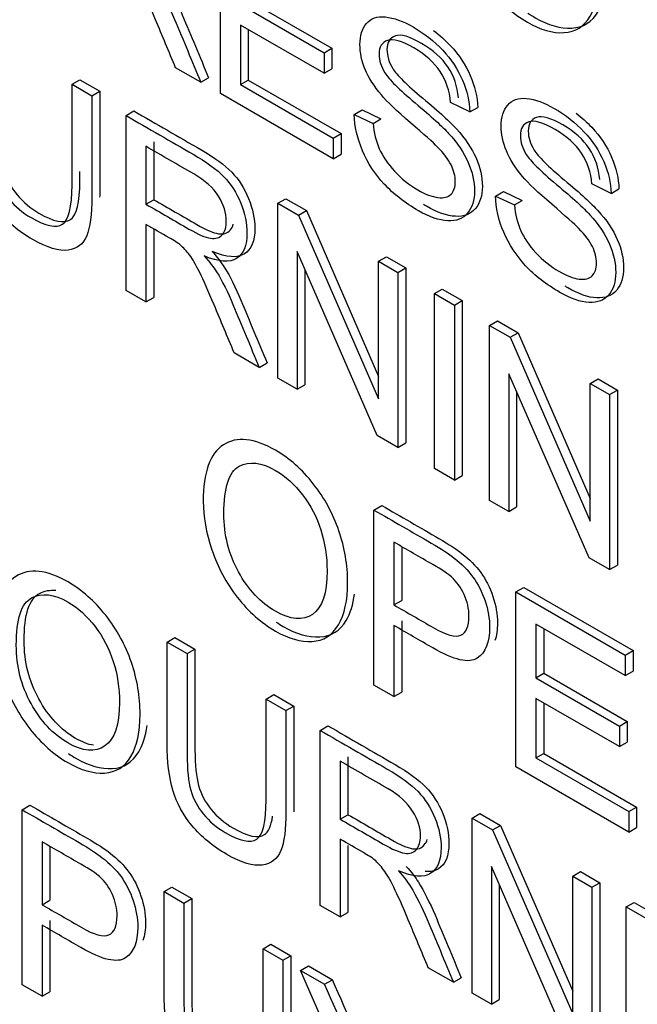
# Model space of a CAD drawing. Header units: inches. Extents: x 1 to 359, y -2 to 239.
# Tile 47 of 57: x 331.118 to 331.397, y 183.462 to 183.907. Entities that reach past the tile are written whole.
import ezdxf

# ---------------------------------------------------------------- set-up
doc = ezdxf.new("R2010")
doc.units = ezdxf.units.IN
doc.header["$MEASUREMENT"] = 0
doc.layers.add('Default', color=7, linetype='Continuous')
doc.layers.add('LAB20180', color=7, linetype='Continuous')

# ---------------------------------------------------------------- blocks, each defined once
blk = doc.blocks.new('SE1')
at = {"layer": 'LAB20180', "color": 7, "linetype": 'Continuous'}
for p, q in [((331.20839, 183.8733), (331.20839, 183.95232)), ((331.22094, 183.91561), (331.25869, 183.89382)), ((331.21741, 183.91357), (331.25515, 183.89178)), ((331.25515, 183.88247), (331.21741, 183.90426)), ((331.21741, 183.90426), (331.21741, 183.8774)), ((331.22094, 183.90222), (331.22094, 183.87944)), ((331.25515, 183.89178), (331.25869, 183.89382)), ((331.25869, 183.89382), (331.25869, 183.88451)), ((331.25515, 183.89178), (331.25515, 183.88247)), ((331.19947, 183.87845), (331.18813, 183.88499)), ((331.25515, 183.88247), (331.25869, 183.88451)), ((331.14137, 183.87751), (331.1449, 183.87955)), ((331.1449, 183.87955), (331.15387, 183.87437)), ((331.19947, 183.87845), (331.203, 183.88049)), ((331.14137, 183.87751), (331.15034, 183.87233)), ((331.21741, 183.8774), (331.22094, 183.87944)), ((331.21741, 183.8774), (331.25929, 183.85321)), ((331.22094, 183.87944), (331.26283, 183.85525)), ((331.15034, 183.87233), (331.15387, 183.87437)), ((331.25929, 183.84391), (331.20839, 183.8733)), ((331.32099, 183.86507), (331.31229, 183.86935)), ((331.32099, 183.86507), (331.32453, 183.86711)), ((331.16577, 183.86341), (331.16931, 183.86546)), ((331.16577, 183.78439), (331.16577, 183.86341)), ((331.26876, 183.86389), (331.2723, 183.86593)), ((331.26876, 183.86389), (331.27728, 183.85986)), ((331.2723, 183.86593), (331.28081, 183.8619)), ((331.27728, 183.85986), (331.28081, 183.8619)), ((331.25929, 183.85321), (331.26283, 183.85525)), ((331.25929, 183.85321), (331.25929, 183.84391)), ((331.26283, 183.85525), (331.26283, 183.84595)), ((331.17474, 183.84951), (331.17474, 183.82338)), ((331.17828, 183.85155), (331.17828, 183.82542)), ((331.25929, 183.84391), (331.26283, 183.84595)), ((331.38473, 183.82827), (331.37608, 183.83252)), ((331.33255, 183.82706), (331.33609, 183.8291)), ((331.33255, 183.82706), (331.34107, 183.82303)), ((331.33609, 183.8291), (331.3446, 183.82508)), ((331.38473, 183.82827), (331.38827, 183.83031)), ((331.17474, 183.82338), (331.17828, 183.82542)), ((331.23434, 183.82383), (331.23788, 183.82587)), ((331.23434, 183.7448), (331.23434, 183.82383)), ((331.23434, 183.82383), (331.24363, 183.81846)), ((331.23788, 183.82587), (331.24717, 183.8205)), ((331.34107, 183.82303), (331.3446, 183.82508)), ((331.24363, 183.81846), (331.24717, 183.8205)), ((331.24363, 183.81846), (331.27978, 183.73545)), ((331.24717, 183.8205), (331.27978, 183.74561)), ((331.17474, 183.81428), (331.17474, 183.77922)), ((331.17828, 183.81223), (331.17828, 183.78126)), ((331.27919, 183.71891), (331.24299, 183.80195)), ((331.24299, 183.80195), (331.24299, 183.73981)), ((331.27978, 183.79759), (331.28332, 183.79963)), ((331.28332, 183.79963), (331.29202, 183.79461)), ((331.27978, 183.73545), (331.27978, 183.79759)), ((331.27978, 183.79759), (331.28848, 183.79257)), ((331.24653, 183.79384), (331.24653, 183.74185)), ((331.28848, 183.79257), (331.29202, 183.79461)), ((331.28848, 183.79257), (331.28848, 183.71355)), ((331.29202, 183.79461), (331.29202, 183.71559)), ((331.17474, 183.77922), (331.16577, 183.78439)), ((331.30501, 183.78303), (331.30854, 183.78507)), ((331.30501, 183.70401), (331.30501, 183.78303)), ((331.30501, 183.78303), (331.31402, 183.77782)), ((331.30854, 183.78507), (331.31756, 183.77986)), ((331.17474, 183.77922), (331.17828, 183.78126)), ((331.31402, 183.77782), (331.31756, 183.77986)), ((331.31402, 183.77782), (331.31402, 183.6988)), ((331.31756, 183.77986), (331.31756, 183.70084)), ((331.32991, 183.76865), (331.33345, 183.77069)), ((331.32991, 183.68963), (331.32991, 183.76865)), ((331.32991, 183.76865), (331.3392, 183.76328)), ((331.33345, 183.77069), (331.34274, 183.76533)), ((331.3392, 183.76328), (331.34274, 183.76533)), ((331.34274, 183.76533), (331.37535, 183.69043)), ((331.3392, 183.76328), (331.37535, 183.68027)), ((331.22587, 183.74969), (331.21458, 183.75621)), ((331.22587, 183.74969), (331.22941, 183.75174)), ((331.37476, 183.66373), (331.33856, 183.74678)), ((331.33856, 183.74678), (331.33856, 183.68463)), ((331.24299, 183.73981), (331.23434, 183.7448)), ((331.24299, 183.73981), (331.24653, 183.74185)), ((331.37535, 183.74241), (331.37889, 183.74445)), ((331.37535, 183.68027), (331.37535, 183.74241)), ((331.37535, 183.74241), (331.38405, 183.73739)), ((331.37889, 183.74445), (331.38759, 183.73943)), ((331.3421, 183.73867), (331.3421, 183.68667)), ((331.38405, 183.73739), (331.38759, 183.73943)), ((331.38405, 183.73739), (331.38405, 183.65837)), ((331.38759, 183.73943), (331.38759, 183.66041)), ((331.28848, 183.71355), (331.27919, 183.71891)), ((331.28848, 183.71355), (331.29202, 183.71559)), ((331.31402, 183.6988), (331.30501, 183.70401)), ((331.31402, 183.6988), (331.31756, 183.70084)), ((331.33856, 183.68463), (331.32991, 183.68963)), ((331.27769, 183.68529), (331.28122, 183.68733)), ((331.27769, 183.60627), (331.27769, 183.68529)), ((331.33856, 183.68463), (331.3421, 183.68667)), ((331.2867, 183.67078), (331.2867, 183.64244)), ((331.29024, 183.66873), (331.29024, 183.64448)), ((331.38405, 183.65837), (331.37476, 183.66373)), ((331.38405, 183.65837), (331.38759, 183.66041)), ((331.3418, 183.64828), (331.34533, 183.65032)), ((331.34533, 183.65032), (331.39464, 183.62185)), ((331.2867, 183.64244), (331.29024, 183.64448)), ((331.3418, 183.56926), (331.3418, 183.64828)), ((331.3418, 183.64828), (331.39111, 183.61981)), ((331.29024, 183.63518), (331.29024, 183.60311)), ((331.2867, 183.63314), (331.2867, 183.60107)), ((331.39111, 183.6105), (331.35077, 183.63379)), ((331.35077, 183.63379), (331.35077, 183.6095)), ((331.3543, 183.63175), (331.3543, 183.61155)), ((331.18433, 183.62569), (331.18786, 183.62773)), ((331.18786, 183.62773), (331.19688, 183.62252)), ((331.18433, 183.62569), (331.19334, 183.62048)), ((331.19334, 183.62048), (331.19688, 183.62252)), ((331.39111, 183.61981), (331.39464, 183.62185)), ((331.39464, 183.62185), (331.39464, 183.61254)), ((331.39111, 183.61981), (331.39111, 183.6105)), ((331.35077, 183.6095), (331.3543, 183.61155)), ((331.35077, 183.6095), (331.38851, 183.58771)), ((331.3543, 183.61155), (331.39205, 183.58975)), ((331.39111, 183.6105), (331.39464, 183.61254)), ((331.2867, 183.60107), (331.27769, 183.60627)), ((331.22899, 183.5999), (331.23253, 183.60194)), ((331.22899, 183.5999), (331.23796, 183.59472)), ((331.23253, 183.60194), (331.2415, 183.59676)), ((331.2867, 183.60107), (331.29024, 183.60311)), ((331.38851, 183.57846), (331.35077, 183.60025)), ((331.35077, 183.60025), (331.35077, 183.57333)), ((331.23796, 183.59472), (331.2415, 183.59676)), ((331.3543, 183.59821), (331.3543, 183.57537)), ((331.2534, 183.58581), (331.25693, 183.58785)), ((331.38851, 183.58771), (331.39205, 183.58975)), ((331.38851, 183.58771), (331.38851, 183.57846)), ((331.39205, 183.58975), (331.39205, 183.5805)), ((331.2534, 183.50679), (331.2534, 183.58581)), ((331.38851, 183.57846), (331.39205, 183.5805)), ((331.26595, 183.57392), (331.26595, 183.54773)), ((331.35077, 183.57333), (331.3543, 183.57537)), ((331.35077, 183.57333), (331.3927, 183.54912)), ((331.3543, 183.57537), (331.39624, 183.55116)), ((331.26241, 183.57188), (331.26241, 183.54569)), ((331.3927, 183.53987), (331.3418, 183.56926)), ((331.11883, 183.54999), (331.12236, 183.55204)), ((331.3927, 183.54912), (331.39624, 183.55116)), ((331.39624, 183.55116), (331.39624, 183.54191)), ((331.11883, 183.47097), (331.11883, 183.54999)), ((331.26241, 183.54569), (331.26595, 183.54773)), ((331.32197, 183.54622), (331.3255, 183.54826)), ((331.32197, 183.4672), (331.32197, 183.54622)), ((331.32197, 183.54622), (331.33126, 183.54086)), ((331.3255, 183.54826), (331.33479, 183.5429)), ((331.3927, 183.54912), (331.3927, 183.53987)), ((331.33126, 183.54086), (331.33479, 183.5429)), ((331.33479, 183.5429), (331.36745, 183.46797)), ((331.3927, 183.53987), (331.39624, 183.54191)), ((331.33126, 183.54086), (331.36745, 183.45781)), ((331.12784, 183.53548), (331.12784, 183.50709)), ((331.13138, 183.53343), (331.13138, 183.50913)), ((331.26241, 183.53665), (331.26241, 183.50158)), ((331.26595, 183.53378), (331.26595, 183.50362)), ((331.36682, 183.44131), (331.33067, 183.52427)), ((331.33067, 183.52427), (331.33067, 183.46218)), ((331.36745, 183.51996), (331.37099, 183.522)), ((331.36745, 183.45781), (331.36745, 183.51996)), ((331.36745, 183.51996), (331.37611, 183.51496)), ((331.37099, 183.522), (331.37964, 183.517)), ((331.18294, 183.51298), (331.18647, 183.51502)), ((331.18647, 183.51502), (331.19544, 183.50984)), ((331.3342, 183.51616), (331.3342, 183.46422)), ((331.37611, 183.51496), (331.37964, 183.517)), ((331.37611, 183.51496), (331.37611, 183.43594)), ((331.37964, 183.517), (331.37964, 183.43798)), ((331.18294, 183.51298), (331.19191, 183.5078)), ((331.12784, 183.50709), (331.13138, 183.50913)), ((331.19191, 183.5078), (331.19544, 183.50984)), ((331.26241, 183.50158), (331.2534, 183.50679)), ((331.39154, 183.50605), (331.39508, 183.50809)), ((331.39154, 183.42703), (331.39154, 183.50605)), ((331.39154, 183.50605), (331.44085, 183.47758)), ((331.39508, 183.50809), (331.44439, 183.47962)), ((331.26241, 183.50158), (331.26595, 183.50362)), ((331.12784, 183.49784), (331.12784, 183.46577)), ((331.13138, 183.49988), (331.13138, 183.46781)), ((331.2276, 183.48719), (331.23114, 183.48923)), ((331.23114, 183.48923), (331.24011, 183.48406)), ((331.2276, 183.48719), (331.23657, 183.48201)), ((331.23657, 183.48201), (331.24011, 183.48406)), ((331.24459, 183.47739), (331.24812, 183.47943)), ((331.24812, 183.47943), (331.25891, 183.4732)), ((331.27095, 183.41658), (331.24459, 183.47739)), ((331.24459, 183.47739), (331.25538, 183.47116)), ((331.31355, 183.47206), (331.30221, 183.47861)), ((331.12784, 183.46577), (331.11883, 183.47097)), ((331.25538, 183.47116), (331.25891, 183.4732)), ((331.31355, 183.47206), (331.31708, 183.4741)), ((331.12784, 183.46577), (331.13138, 183.46781)), ((331.33067, 183.46218), (331.32197, 183.4672)), ((331.33067, 183.46218), (331.3342, 183.46422))]:
    blk.add_line(p, q, dxfattribs=at)
for centre, start in [((330.12214, 182.96817), 21.47511), ((330.12568, 182.97022), 21.55122)]:
    blk.add_arc(centre, 1.23985, start, 23.93387, dxfattribs=at)
for points, knots in [([(331.31434, 183.96412), (331.31434, 183.97721), (331.31735, 183.98567), (331.32345, 183.98962), (331.32948, 183.99352), (331.33738, 183.99267), (331.35327, 183.98349), (331.35896, 183.97847), (331.36397, 183.97211), (331.36907, 183.96564), (331.3729, 183.9586), (331.37554, 183.95087), (331.3782, 183.94306), (331.37954, 183.93525), (331.37954, 183.91938), (331.37813, 183.91304), (331.37258, 183.90363), (331.36862, 183.90113), (331.36347, 183.90084), (331.35836, 183.90056), (331.35286, 183.90213), (331.34052, 183.90926), (331.33479, 183.91436), (331.32468, 183.92734), (331.32085, 183.93444), (331.31821, 183.94217), (331.31558, 183.94987), (331.31434, 183.95718), (331.31434, 183.96412)], [0, 0, 0, 0, 0.133501, 0.133501, 0.133501, 0.256494, 0.256494, 0.336935, 0.336935, 0.336935, 0.41723, 0.41723, 0.41723, 0.502263, 0.502263, 0.588431, 0.588431, 0.674599, 0.674599, 0.674599, 0.751492, 0.751492, 0.834891, 0.834891, 0.918291, 0.918291, 0.918291, 1, 1, 1, 1]), ([(331.18813, 183.88499), (331.18512, 183.89221), (331.18212, 183.89944), (331.17911, 183.90666), (331.17651, 183.91292), (331.17429, 183.9178), (331.17256, 183.92132), (331.17084, 183.92481), (331.16932, 183.92745), (331.16796, 183.92924), (331.16662, 183.93098), (331.16527, 183.93247), (331.16386, 183.93371), (331.16283, 183.9346), (331.16113, 183.93565), (331.15881, 183.93699), (331.15532, 183.93901), (331.15182, 183.94102), (331.14833, 183.94304)], [0, 0, 0, 0, 0.307176, 0.307176, 0.307176, 0.516403, 0.516403, 0.516403, 0.634791, 0.634791, 0.634791, 0.716811, 0.716811, 0.716811, 0.809183, 0.809183, 0.809183, 1, 1, 1, 1]), ([(331.17465, 183.92879), (331.17706, 183.92603), (331.17889, 183.92366), (331.18011, 183.92169), (331.18281, 183.91737), (331.18526, 183.91236), (331.18763, 183.90684), (331.19168, 183.8974), (331.19552, 183.88791), (331.19947, 183.87845)], [0, 0, 0, 0, 0.159913, 0.159913, 0.159913, 0.45291, 0.45291, 0.45291, 1, 1, 1, 1]), ([(331.17819, 183.93083), (331.1806, 183.92807), (331.18242, 183.9257), (331.18365, 183.92373), (331.18635, 183.91941), (331.1888, 183.9144), (331.19116, 183.90888), (331.19521, 183.89944), (331.19906, 183.88995), (331.203, 183.88049)], [0, 0, 0, 0, 0.159913, 0.159913, 0.159913, 0.45291, 0.45291, 0.45291, 1, 1, 1, 1]), ([(331.34713, 183.90969), (331.34822, 183.90895), (331.34934, 183.90825), (331.3564, 183.90417), (331.3619, 183.9026), (331.36701, 183.90288), (331.37215, 183.90317), (331.37611, 183.90567), (331.38077, 183.91356), (331.38202, 183.91749), (331.38264, 183.92218)], [0.2337104, 0.2337104, 0.2337104, 0.2337104, 0.2485082, 0.2485082, 0.3254014, 0.3254014, 0.3254014, 0.411569, 0.411569, 0.4698803, 0.4698803, 0.4698803, 0.4698803]), ([(331.27728, 183.85986), (331.27769, 183.85563), (331.27865, 183.85182), (331.2801, 183.84845), (331.28158, 183.84504), (331.28388, 183.84165), (331.29007, 183.83492), (331.29358, 183.8321), (331.30091, 183.82787), (331.30392, 183.82671), (331.30656, 183.8264), (331.30918, 183.82609), (331.3112, 183.82656), (331.31248, 183.82787), (331.31377, 183.82921), (331.31439, 183.83113), (331.31439, 183.83602), (331.31375, 183.83854), (331.31248, 183.84112), (331.31124, 183.84362), (331.30915, 183.8464), (331.30628, 183.84932), (331.30447, 183.85117), (331.30041, 183.85482), (331.29417, 183.86015), (331.28789, 183.86553), (331.28352, 183.86967), (331.28101, 183.87269), (331.27778, 183.8766), (331.27532, 183.88039), (331.27213, 183.88812), (331.27136, 183.89183), (331.27136, 183.89945), (331.27232, 183.90263), (331.27623, 183.90731), (331.2791, 183.90829), (331.28657, 183.90755), (331.29076, 183.90608), (331.30041, 183.9005), (331.30487, 183.89698), (331.31261, 183.88873), (331.31557, 183.88423), (331.31762, 183.87942), (331.3197, 183.87453), (331.32081, 183.8698), (331.32099, 183.86507)], [0, 0, 0, 0, 0.049732, 0.049732, 0.049732, 0.104828, 0.104828, 0.159924, 0.159924, 0.209187, 0.209187, 0.209187, 0.249908, 0.249908, 0.249908, 0.283543, 0.283543, 0.317909, 0.317909, 0.317909, 0.359083, 0.359083, 0.359083, 0.428442, 0.428442, 0.428442, 0.505001, 0.505001, 0.505001, 0.560929, 0.560929, 0.616857, 0.616857, 0.67846, 0.67846, 0.740062, 0.740062, 0.801664, 0.801664, 0.869366, 0.869366, 0.937068, 0.937068, 0.937068, 1, 1, 1, 1]), ([(331.15034, 183.87233), (331.15034, 183.85711), (331.15034, 183.8419), (331.15034, 183.82669), (331.15034, 183.81875), (331.14956, 183.81289), (331.14801, 183.8091), (331.14648, 183.80536), (331.14364, 183.80316), (331.13959, 183.80261), (331.13555, 183.80206), (331.13026, 183.80358), (331.11728, 183.81108), (331.11204, 183.81541), (331.10394, 183.82514), (331.10103, 183.8305), (331.09757, 183.84217), (331.0967, 183.8493), (331.0967, 183.85766), (331.0967, 183.87287), (331.0967, 183.88808), (331.0967, 183.90329)], [0, 0, 0, 0, 0.229371, 0.229371, 0.229371, 0.325955, 0.325955, 0.325955, 0.402498, 0.402498, 0.402498, 0.496979, 0.496979, 0.588202, 0.588202, 0.679426, 0.679426, 0.770649, 0.770649, 0.770649, 1, 1, 1, 1]), ([(331.30454, 183.90177), (331.30734, 183.89971), (331.30992, 183.89741), (331.31615, 183.89077), (331.31911, 183.88627), (331.32116, 183.88146), (331.32324, 183.87657), (331.32434, 183.87184), (331.32453, 183.86711)], [0.8280733, 0.8280733, 0.8280733, 0.8280733, 0.869366, 0.869366, 0.9370675, 0.9370675, 0.9370675, 1, 1, 1, 1]), ([(331.10567, 183.89811), (331.10567, 183.88294), (331.10567, 183.86776), (331.10567, 183.85258), (331.10567, 183.8457), (331.10626, 183.84031), (331.10845, 183.83253), (331.11031, 183.82898), (331.11305, 183.82561), (331.11572, 183.82231), (331.11901, 183.81954), (331.12953, 183.81347), (331.13426, 183.81247), (331.13709, 183.81436), (331.13991, 183.81625), (331.14137, 183.82204), (331.14137, 183.83197), (331.14137, 183.84715), (331.14137, 183.86233), (331.14137, 183.87751)], [0, 0, 0, 0, 0.272206, 0.272206, 0.272206, 0.348704, 0.348704, 0.425203, 0.425203, 0.425203, 0.490104, 0.490104, 0.601582, 0.601582, 0.601582, 0.727853, 0.727853, 0.727853, 1, 1, 1, 1]), ([(331.10921, 183.90016), (331.10921, 183.88498), (331.10921, 183.8698), (331.10921, 183.85463), (331.10921, 183.84774), (331.1098, 183.84235), (331.11198, 183.83457), (331.11385, 183.83102), (331.11658, 183.82765), (331.11926, 183.82436), (331.12255, 183.82158), (331.13306, 183.81551), (331.1378, 183.81451), (331.14062, 183.8164), (331.14344, 183.81829), (331.1449, 183.82408), (331.1449, 183.83402), (331.1449, 183.83537), (331.1449, 183.83673), (331.1449, 183.83808)], [0, 0, 0, 0, 0.2722061, 0.2722061, 0.2722061, 0.3487045, 0.3487045, 0.4252028, 0.4252028, 0.4252028, 0.4901044, 0.4901044, 0.6015825, 0.6015825, 0.6015825, 0.7278526, 0.7278526, 0.7278526, 0.7521647, 0.7521647, 0.7521647, 0.7521647]), ([(331.31229, 183.86935), (331.31184, 183.87456), (331.31029, 183.87918), (331.30756, 183.88329), (331.30488, 183.8873), (331.30096, 183.89088), (331.29026, 183.89706), (331.28625, 183.89822), (331.28379, 183.89732), (331.2813, 183.89642), (331.28001, 183.89441), (331.28001, 183.88831), (331.28092, 183.88547), (331.28265, 183.88263), (331.28441, 183.87975), (331.28894, 183.87527), (331.29627, 183.86914), (331.30361, 183.86301), (331.30865, 183.85836), (331.31138, 183.85537), (331.3154, 183.85097), (331.3183, 183.84659), (331.32022, 183.84222), (331.32211, 183.83791), (331.32308, 183.83363), (331.32308, 183.82516), (331.32204, 183.82183), (331.31994, 183.81935), (331.31784, 183.81687), (331.31489, 183.81565), (331.31097, 183.81586), (331.30709, 183.81607), (331.30273, 183.81757), (331.29167, 183.82395), (331.28652, 183.82792), (331.28233, 183.83245), (331.2782, 183.83691), (331.27491, 183.84194), (331.27254, 183.84751), (331.2702, 183.85303), (331.2689, 183.8585), (331.26876, 183.86389)], [0, 0, 0, 0, 0.061139, 0.061139, 0.061139, 0.129275, 0.129275, 0.199174, 0.199174, 0.199174, 0.244171, 0.244171, 0.283361, 0.283361, 0.283361, 0.363651, 0.363651, 0.363651, 0.450494, 0.450494, 0.450494, 0.513303, 0.513303, 0.513303, 0.571931, 0.571931, 0.629835, 0.629835, 0.629835, 0.69521, 0.69521, 0.69521, 0.766429, 0.766429, 0.85695, 0.85695, 0.85695, 0.928197, 0.928197, 0.928197, 1, 1, 1, 1]), ([(331.31583, 183.87139), (331.31537, 183.8766), (331.31383, 183.88123), (331.31109, 183.88533), (331.30842, 183.88934), (331.30449, 183.89292), (331.29379, 183.8991), (331.28978, 183.90026), (331.28733, 183.89936), (331.28484, 183.89846), (331.28355, 183.89645), (331.28355, 183.89035), (331.28446, 183.88751), (331.28619, 183.88467), (331.28794, 183.88179), (331.29247, 183.87731), (331.2998, 183.87118), (331.30714, 183.86505), (331.31219, 183.86041), (331.31492, 183.85741), (331.31893, 183.85301), (331.32184, 183.84863), (331.32375, 183.84427), (331.32564, 183.83995), (331.32662, 183.83567), (331.32662, 183.8272), (331.32557, 183.82387), (331.32348, 183.8214), (331.32138, 183.81892), (331.31842, 183.81769), (331.31451, 183.8179), (331.31063, 183.81811), (331.30627, 183.81961), (331.30096, 183.82267), (331.30053, 183.82292), (331.30011, 183.82318)], [0, 0, 0, 0, 0.0611393, 0.0611393, 0.0611393, 0.1292754, 0.1292754, 0.1991737, 0.1991737, 0.1991737, 0.2441705, 0.2441705, 0.2833613, 0.2833613, 0.2833613, 0.3636512, 0.3636512, 0.3636512, 0.4504937, 0.4504937, 0.4504937, 0.5133034, 0.5133034, 0.5133034, 0.571931, 0.571931, 0.6298347, 0.6298347, 0.6298347, 0.6952098, 0.6952098, 0.6952098, 0.7664289, 0.7664289, 0.772756, 0.772756, 0.772756, 0.772756]), ([(331.15387, 183.87437), (331.15387, 183.85916), (331.15387, 183.84394), (331.15387, 183.82873), (331.15387, 183.82799), (331.15387, 183.82728), (331.15385, 183.82657)], [0, 0, 0, 0, 0.2293711, 0.2293711, 0.2293711, 0.2383434, 0.2383434, 0.2383434, 0.2383434]), ([(331.34107, 183.82303), (331.34148, 183.8188), (331.34239, 183.81502), (331.34389, 183.81163), (331.3454, 183.80822), (331.34763, 183.80484), (331.35072, 183.80148), (331.35386, 183.79807), (331.35732, 183.7953), (331.36465, 183.79107), (331.36771, 183.78989), (331.37035, 183.78957), (331.37297, 183.78926), (331.37494, 183.78975), (331.37622, 183.79107), (331.37753, 183.79242), (331.37818, 183.7943), (331.37818, 183.79919), (331.37754, 183.80171), (331.37627, 183.80429), (331.37501, 183.80682), (331.37294, 183.80957), (331.37007, 183.81249), (331.36826, 183.81434), (331.3642, 183.81799), (331.35792, 183.82335), (331.35168, 183.82868), (331.34726, 183.83287), (331.34476, 183.83589), (331.34156, 183.83975), (331.33911, 183.84356), (331.33592, 183.85129), (331.3351, 183.85503), (331.3351, 183.86265), (331.33611, 183.8658), (331.33806, 183.86814), (331.34001, 183.87047), (331.34284, 183.87148), (331.34658, 183.87111), (331.35035, 183.87074), (331.35455, 183.86925), (331.3642, 183.86368), (331.36862, 183.86018), (331.37636, 183.85192), (331.37932, 183.84743), (331.38141, 183.84259), (331.38351, 183.83774), (331.3846, 183.83297), (331.38473, 183.82827)], [0, 0, 0, 0, 0.049757, 0.049757, 0.049757, 0.098353, 0.098353, 0.098353, 0.156887, 0.156887, 0.209223, 0.209223, 0.209223, 0.249739, 0.249739, 0.249739, 0.283412, 0.283412, 0.317817, 0.317817, 0.317817, 0.358993, 0.358993, 0.358993, 0.428589, 0.428589, 0.428589, 0.505143, 0.505143, 0.505143, 0.556772, 0.556772, 0.608402, 0.608402, 0.66527, 0.66527, 0.66527, 0.726459, 0.726459, 0.726459, 0.791469, 0.791469, 0.86428, 0.86428, 0.937091, 0.937091, 0.937091, 1, 1, 1, 1]), ([(331.16577, 183.86341), (331.17585, 183.8576), (331.18593, 183.85178), (331.19601, 183.84596), (331.20211, 183.84244), (331.20675, 183.83902), (331.20994, 183.83576), (331.21309, 183.83254), (331.21563, 183.82858), (331.21754, 183.82385), (331.21942, 183.8192), (331.22036, 183.8147), (331.22036, 183.80471), (331.21882, 183.80093), (331.21253, 183.79688), (331.20766, 183.79722), (331.2011, 183.80001)], [0, 0, 0, 0, 0.31817, 0.31817, 0.31817, 0.466864, 0.466864, 0.466864, 0.574209, 0.574209, 0.574209, 0.693201, 0.693201, 0.846601, 0.846601, 1, 1, 1, 1]), ([(331.16931, 183.86546), (331.17939, 183.85964), (331.18946, 183.85382), (331.19954, 183.848), (331.20564, 183.84448), (331.21029, 183.84106), (331.21347, 183.8378), (331.21662, 183.83458), (331.21917, 183.83062), (331.22108, 183.82589), (331.22296, 183.82124), (331.2239, 183.81674), (331.2239, 183.80676), (331.22235, 183.80297), (331.21607, 183.79892), (331.2112, 183.79926), (331.20464, 183.80205)], [0, 0, 0, 0, 0.31817, 0.31817, 0.31817, 0.466864, 0.466864, 0.466864, 0.574209, 0.574209, 0.574209, 0.693201, 0.693201, 0.846601, 0.846601, 1, 1, 1, 1]), ([(331.37962, 183.83457), (331.37916, 183.83977), (331.37757, 183.84442), (331.3722, 183.85257), (331.36824, 183.85612), (331.35754, 183.8623), (331.35357, 183.86343), (331.34857, 183.86169), (331.34734, 183.85962), (331.34734, 183.85352), (331.3482, 183.85071), (331.34998, 183.84784), (331.35173, 183.84502), (331.35626, 183.84048), (331.36359, 183.83436), (331.37093, 183.82822), (331.37598, 183.82358), (331.37871, 183.82058), (331.38268, 183.81622), (331.38563, 183.8118), (331.38754, 183.80744), (331.38942, 183.80315), (331.39036, 183.79887), (331.39036, 183.7904), (331.38932, 183.78706), (331.38727, 183.78457), (331.38518, 183.78203), (331.38217, 183.78089), (331.3783, 183.78107), (331.37439, 183.78126), (331.37001, 183.7828), (331.36474, 183.78585), (331.36434, 183.78608), (331.36395, 183.78632)], [0, 0, 0, 0, 0.0567487, 0.0567487, 0.1134974, 0.1134974, 0.1727134, 0.1727134, 0.2319295, 0.2319295, 0.2835047, 0.2835047, 0.2835047, 0.3637536, 0.3637536, 0.3637536, 0.4505838, 0.4505838, 0.4505838, 0.5133785, 0.5133785, 0.5133785, 0.5719062, 0.5719062, 0.6297114, 0.6297114, 0.6297114, 0.6950907, 0.6950907, 0.6950907, 0.7666016, 0.7666016, 0.7724951, 0.7724951, 0.7724951, 0.7724951]), ([(331.36894, 183.86448), (331.37149, 183.86254), (331.37384, 183.86042), (331.37989, 183.85397), (331.38285, 183.84947), (331.38495, 183.84463), (331.38705, 183.83978), (331.38813, 183.83501), (331.38827, 183.83031)], [0.8232694, 0.8232694, 0.8232694, 0.8232694, 0.8642795, 0.8642795, 0.9370905, 0.9370905, 0.9370905, 1, 1, 1, 1]), ([(331.37608, 183.83252), (331.37563, 183.83773), (331.37403, 183.84238), (331.36866, 183.85053), (331.3647, 183.85408), (331.354, 183.86026), (331.35004, 183.86139), (331.34503, 183.85965), (331.3438, 183.85758), (331.3438, 183.85148), (331.34467, 183.84866), (331.34644, 183.8458), (331.34819, 183.84297), (331.35273, 183.83844), (331.36006, 183.83231), (331.3674, 183.82618), (331.37244, 183.82154), (331.37517, 183.81854), (331.37915, 183.81418), (331.38209, 183.80976), (331.38401, 183.8054), (331.38588, 183.80111), (331.38683, 183.79683), (331.38683, 183.78836), (331.38578, 183.78502), (331.38373, 183.78252), (331.38165, 183.77999), (331.37863, 183.77884), (331.37476, 183.77903), (331.37085, 183.77921), (331.36648, 183.78076), (331.35546, 183.78713), (331.35027, 183.79112), (331.34612, 183.79562), (331.34196, 183.80013), (331.33866, 183.80513), (331.33629, 183.81071), (331.33394, 183.81623), (331.33265, 183.82169), (331.33255, 183.82706)], [0, 0, 0, 0, 0.056749, 0.056749, 0.113497, 0.113497, 0.172713, 0.172713, 0.231929, 0.231929, 0.283505, 0.283505, 0.283505, 0.363754, 0.363754, 0.363754, 0.450584, 0.450584, 0.450584, 0.513378, 0.513378, 0.513378, 0.571906, 0.571906, 0.629711, 0.629711, 0.629711, 0.695091, 0.695091, 0.695091, 0.766602, 0.766602, 0.856826, 0.856826, 0.856826, 0.928247, 0.928247, 0.928247, 1, 1, 1, 1]), ([(331.17474, 183.82338), (331.18122, 183.81964), (331.1877, 183.8159), (331.19418, 183.81215), (331.19833, 183.80976), (331.20156, 183.80837), (331.20393, 183.808), (331.20624, 183.80764), (331.20803, 183.80821), (331.20926, 183.80966), (331.21047, 183.81109), (331.21103, 183.81315), (331.21103, 183.81946), (331.20989, 183.82317), (331.20752, 183.82695), (331.20518, 183.8307), (331.20147, 183.83408), (331.19637, 183.83702), (331.18916, 183.84118), (331.18195, 183.84535), (331.17474, 183.84951)], [0, 0, 0, 0, 0.228444, 0.228444, 0.228444, 0.344459, 0.344459, 0.344459, 0.42483, 0.42483, 0.42483, 0.499128, 0.499128, 0.606785, 0.606785, 0.606785, 0.745919, 0.745919, 0.745919, 1, 1, 1, 1]), ([(331.17828, 183.82542), (331.18476, 183.82168), (331.19124, 183.81794), (331.19772, 183.8142), (331.20186, 183.8118), (331.2051, 183.81041), (331.20746, 183.81004), (331.20978, 183.80968), (331.21156, 183.81025), (331.21279, 183.8117), (331.21342, 183.81243), (331.21387, 183.81334), (331.21416, 183.81439)], [0, 0, 0, 0, 0.2284437, 0.2284437, 0.2284437, 0.3444589, 0.3444589, 0.3444589, 0.4248299, 0.4248299, 0.4248299, 0.4630808, 0.4630808, 0.4630808, 0.4630808]), ([(331.21458, 183.75621), (331.21156, 183.76344), (331.20854, 183.77067), (331.20552, 183.7779), (331.20291, 183.78416), (331.2007, 183.78905), (331.19901, 183.79254), (331.19731, 183.79607), (331.19578, 183.79867), (331.19305, 183.80224), (331.19168, 183.80372), (331.19027, 183.80495), (331.18929, 183.80581), (331.18758, 183.80687), (331.18526, 183.80821), (331.18175, 183.81023), (331.17825, 183.81226), (331.17474, 183.81428)], [0, 0, 0, 0, 0.307386, 0.307386, 0.307386, 0.515959, 0.515959, 0.515959, 0.616495, 0.616495, 0.717031, 0.717031, 0.717031, 0.808506, 0.808506, 0.808506, 1, 1, 1, 1]), ([(331.2011, 183.80001), (331.20347, 183.79727), (331.20529, 183.79491), (331.20657, 183.79291), (331.20931, 183.78862), (331.21171, 183.78358), (331.21404, 183.77803), (331.21799, 183.76859), (331.22193, 183.75914), (331.22587, 183.74969)], [0, 0, 0, 0, 0.159942, 0.159942, 0.159942, 0.453508, 0.453508, 0.453508, 1, 1, 1, 1]), ([(331.20464, 183.80205), (331.20701, 183.79932), (331.20883, 183.79695), (331.2101, 183.79495), (331.21284, 183.79066), (331.21525, 183.78562), (331.21757, 183.78007), (331.22153, 183.77063), (331.22546, 183.76118), (331.22941, 183.75174)], [0, 0, 0, 0, 0.159942, 0.159942, 0.159942, 0.453508, 0.453508, 0.453508, 1, 1, 1, 1]), ([(331.2006, 183.68921), (331.2006, 183.7023), (331.20365, 183.71079), (331.20971, 183.71471), (331.21579, 183.71864), (331.22364, 183.71776), (331.23325, 183.71226), (331.23953, 183.70867), (331.24523, 183.70356), (331.25533, 183.69079), (331.2592, 183.68366), (331.26448, 183.6682), (331.26581, 183.6604), (331.26581, 183.64447), (331.26439, 183.63813), (331.25884, 183.62872), (331.25488, 183.62622), (331.24978, 183.62596), (331.24462, 183.62569), (331.23912, 183.62722), (331.22678, 183.63435), (331.22105, 183.63945), (331.21599, 183.64594), (331.21092, 183.65246), (331.20712, 183.65958), (331.20192, 183.67499), (331.2006, 183.68232), (331.2006, 183.68921)], [0, 0, 0, 0, 0.13347, 0.13347, 0.13347, 0.254653, 0.254653, 0.254653, 0.33796, 0.33796, 0.421266, 0.421266, 0.504572, 0.504572, 0.589544, 0.589544, 0.674517, 0.674517, 0.674517, 0.75295, 0.75295, 0.838021, 0.838021, 0.838021, 0.91901, 0.91901, 1, 1, 1, 1]), ([(331.20994, 183.68361), (331.20994, 183.67409), (331.21212, 183.66537), (331.22096, 183.64933), (331.22651, 183.64339), (331.23316, 183.6396), (331.23994, 183.63574), (331.24554, 183.63519), (331.25429, 183.64118), (331.25652, 183.64767), (331.25652, 183.66424), (331.25556, 183.67041), (331.25183, 183.68214), (331.24905, 183.68742), (331.24186, 183.69683), (331.2378, 183.70049), (331.2333, 183.70314), (331.22692, 183.7069), (331.22141, 183.70743), (331.21681, 183.70503), (331.21219, 183.70263), (331.20994, 183.69549), (331.20994, 183.68361)], [0, 0, 0, 0, 0.121799, 0.121799, 0.243597, 0.243597, 0.243597, 0.372511, 0.372511, 0.501425, 0.501425, 0.58183, 0.58183, 0.662235, 0.662235, 0.74264, 0.74264, 0.74264, 0.854598, 0.854598, 0.854598, 1, 1, 1, 1]), ([(331.27769, 183.68529), (331.28629, 183.68032), (331.2949, 183.67536), (331.30351, 183.67039), (331.30801, 183.66778), (331.31152, 183.6655), (331.31389, 183.6636), (331.31724, 183.66093), (331.32008, 183.65814), (331.32236, 183.65503), (331.32462, 183.65195), (331.32645, 183.64831), (331.32782, 183.64426), (331.3292, 183.64016), (331.32991, 183.63616), (331.32991, 183.62554), (331.32805, 183.62089), (331.32431, 183.61842), (331.32058, 183.61594), (331.31393, 183.61742), (331.30423, 183.62302), (331.29839, 183.62639), (331.29255, 183.62976), (331.2867, 183.63314)], [0, 0, 0, 0, 0.217025, 0.217025, 0.217025, 0.304597, 0.304597, 0.304597, 0.381192, 0.381192, 0.381192, 0.45407, 0.45407, 0.45407, 0.533735, 0.533735, 0.671534, 0.671534, 0.671534, 0.852688, 0.852688, 0.852688, 1, 1, 1, 1]), ([(331.28122, 183.68733), (331.28983, 183.68236), (331.29844, 183.6774), (331.30704, 183.67243), (331.31155, 183.66983), (331.31505, 183.66754), (331.31742, 183.66565), (331.32077, 183.66297), (331.32361, 183.66018), (331.32589, 183.65708), (331.32816, 183.65399), (331.32999, 183.65035), (331.33136, 183.6463), (331.33274, 183.6422), (331.33345, 183.6382), (331.33345, 183.63121), (331.33305, 183.62855), (331.33226, 183.62634)], [0, 0, 0, 0, 0.2170254, 0.2170254, 0.2170254, 0.3045975, 0.3045975, 0.3045975, 0.381192, 0.381192, 0.381192, 0.4540697, 0.4540697, 0.4540697, 0.533735, 0.533735, 0.5972414, 0.5972414, 0.5972414, 0.5972414]), ([(331.2867, 183.64244), (331.29261, 183.63903), (331.29851, 183.63563), (331.30442, 183.63222), (331.31024, 183.62885), (331.31443, 183.6277), (331.31935, 183.6299), (331.32058, 183.63272), (331.32058, 183.64066), (331.31985, 183.64391), (331.31839, 183.64712), (331.31695, 183.6503), (331.31507, 183.65293), (331.3127, 183.65509), (331.31116, 183.65649), (331.30833, 183.65829), (331.30423, 183.66066), (331.29839, 183.66403), (331.29255, 183.66741), (331.2867, 183.67078)], [0, 0, 0, 0, 0.215632, 0.215632, 0.215632, 0.355764, 0.355764, 0.495897, 0.495897, 0.596219, 0.596219, 0.596219, 0.682986, 0.682986, 0.682986, 0.786564, 0.786564, 0.786564, 1, 1, 1, 1]), ([(331.10692, 183.62979), (331.10692, 183.64288), (331.10997, 183.65137), (331.11603, 183.65529), (331.12211, 183.65922), (331.12996, 183.65834), (331.14585, 183.64916), (331.15154, 183.64414), (331.16165, 183.63137), (331.16552, 183.62424), (331.1708, 183.60878), (331.17212, 183.60098), (331.17212, 183.58505), (331.17071, 183.57871), (331.16516, 183.5693), (331.1612, 183.5668), (331.1561, 183.56654), (331.15094, 183.56627), (331.14544, 183.5678), (331.1331, 183.57493), (331.12737, 183.58003), (331.11726, 183.59301), (331.11343, 183.60011), (331.11084, 183.60786), (331.10827, 183.61554), (331.10692, 183.62285), (331.10692, 183.62979)], [0, 0, 0, 0, 0.133484, 0.133484, 0.133484, 0.259404, 0.259404, 0.341759, 0.341759, 0.424115, 0.424115, 0.50647, 0.50647, 0.590473, 0.590473, 0.674475, 0.674475, 0.674475, 0.751467, 0.751467, 0.834973, 0.834973, 0.91848, 0.91848, 0.91848, 1, 1, 1, 1]), ([(331.11975, 183.62626), (331.11975, 183.63809), (331.12205, 183.64525), (331.12667, 183.64765), (331.12893, 183.64883), (331.13142, 183.6493), (331.13412, 183.64903)], [0, 0, 0, 0, 0.1454395, 0.1454395, 0.1454395, 0.2005433, 0.2005433, 0.2005433, 0.2005433]), ([(331.11621, 183.62421), (331.11621, 183.6147), (331.11844, 183.60595), (331.12728, 183.58991), (331.13278, 183.58399), (331.14626, 183.57621), (331.15186, 183.57577), (331.15623, 183.57876), (331.16058, 183.58174), (331.16279, 183.58828), (331.16279, 183.60484), (331.16188, 183.61099), (331.16001, 183.61685), (331.15814, 183.62274), (331.15537, 183.628), (331.14817, 183.63741), (331.14412, 183.64107), (331.13961, 183.64372), (331.13324, 183.64747), (331.12773, 183.64801), (331.12313, 183.64561), (331.11851, 183.64321), (331.11621, 183.63604), (331.11621, 183.62421)], [0, 0, 0, 0, 0.119189, 0.119189, 0.238377, 0.238377, 0.359187, 0.359187, 0.359187, 0.497603, 0.497603, 0.585099, 0.585099, 0.585099, 0.663865, 0.663865, 0.742631, 0.742631, 0.742631, 0.854561, 0.854561, 0.854561, 1, 1, 1, 1]), ([(331.23359, 183.63465), (331.23462, 183.63395), (331.23567, 183.6333), (331.24266, 183.62926), (331.24816, 183.62774), (331.25331, 183.628), (331.25841, 183.62826), (331.26237, 183.63076), (331.26704, 183.63866), (331.26829, 183.6426), (331.2689, 183.64731)], [0.2329036, 0.2329036, 0.2329036, 0.2329036, 0.2470498, 0.2470498, 0.3254834, 0.3254834, 0.3254834, 0.4104557, 0.4104557, 0.468076, 0.468076, 0.468076, 0.468076]), ([(331.15108, 183.57905), (331.14861, 183.57945), (331.14592, 183.58049), (331.13632, 183.58604), (331.13081, 183.59195), (331.12198, 183.60799), (331.11975, 183.61674), (331.11975, 183.62626)], [0.7098359, 0.7098359, 0.7098359, 0.7098359, 0.7616229, 0.7616229, 0.8808115, 0.8808115, 1, 1, 1, 1]), ([(331.23796, 183.59472), (331.23796, 183.57951), (331.23796, 183.5643), (331.23796, 183.54908), (331.23796, 183.54115), (331.23719, 183.53528), (331.23409, 183.52771), (331.23132, 183.52553), (331.22726, 183.52498), (331.22319, 183.52442), (331.21788, 183.52598), (331.20495, 183.53344), (331.19972, 183.53773), (331.19562, 183.54267), (331.19157, 183.54755), (331.1887, 183.55287), (331.18692, 183.55873), (331.18515, 183.56457), (331.18433, 183.57164), (331.18433, 183.58005), (331.18433, 183.59526), (331.18433, 183.61048), (331.18433, 183.62569)], [0, 0, 0, 0, 0.229348, 0.229348, 0.229348, 0.315824, 0.315824, 0.4023, 0.4023, 0.4023, 0.498874, 0.498874, 0.592764, 0.592764, 0.592764, 0.669271, 0.669271, 0.669271, 0.770634, 0.770634, 0.770634, 1, 1, 1, 1]), ([(331.19688, 183.62252), (331.19688, 183.60733), (331.19688, 183.59213), (331.19688, 183.57694), (331.19688, 183.57011), (331.19742, 183.56474), (331.19961, 183.55696), (331.20152, 183.55333), (331.20689, 183.54676), (331.21017, 183.54398), (331.22074, 183.53788), (331.22547, 183.53688), (331.23007, 183.53988), (331.23129, 183.54265), (331.23195, 183.54702)], [0, 0, 0, 0, 0.2724293, 0.2724293, 0.2724293, 0.3428975, 0.3428975, 0.4133656, 0.4133656, 0.4838338, 0.4838338, 0.6057022, 0.6057022, 0.6824794, 0.6824794, 0.6824794, 0.6824794]), ([(331.19334, 183.62048), (331.19334, 183.60529), (331.19334, 183.59009), (331.19334, 183.5749), (331.19334, 183.56806), (331.19389, 183.5627), (331.19607, 183.55492), (331.19799, 183.55129), (331.20336, 183.54472), (331.20664, 183.54193), (331.2172, 183.53584), (331.22194, 183.53484), (331.22758, 183.53852), (331.22899, 183.54443), (331.22899, 183.55432), (331.22899, 183.56951), (331.22899, 183.5847), (331.22899, 183.5999)], [0, 0, 0, 0, 0.272429, 0.272429, 0.272429, 0.342897, 0.342897, 0.413366, 0.413366, 0.483834, 0.483834, 0.605702, 0.605702, 0.727571, 0.727571, 0.727571, 1, 1, 1, 1]), ([(331.2415, 183.59676), (331.2415, 183.58155), (331.2415, 183.56634), (331.2415, 183.55113), (331.2415, 183.55038), (331.24149, 183.54965), (331.24148, 183.54894)], [0, 0, 0, 0, 0.2293485, 0.2293485, 0.2293485, 0.2374725, 0.2374725, 0.2374725, 0.2374725]), ([(331.13971, 183.57536), (331.14081, 183.57462), (331.14192, 183.57392), (331.14898, 183.56984), (331.15448, 183.56832), (331.15963, 183.56858), (331.16473, 183.56884), (331.16869, 183.57134), (331.17336, 183.57924), (331.17461, 183.58319), (331.17523, 183.58792)], [0.2337369, 0.2337369, 0.2337369, 0.2337369, 0.248533, 0.248533, 0.3255247, 0.3255247, 0.3255247, 0.4095272, 0.4095272, 0.4665922, 0.4665922, 0.4665922, 0.4665922]), ([(331.25693, 183.58785), (331.26703, 183.58202), (331.27712, 183.5762), (331.28721, 183.57037), (331.29331, 183.56685), (331.29791, 183.56345), (331.30429, 183.55694), (331.30679, 183.55297), (331.31062, 183.54361), (331.31153, 183.53909), (331.31153, 183.52915), (331.30998, 183.52531), (331.30527, 183.52228), (331.30327, 183.52187), (331.30085, 183.52205)], [0, 0, 0, 0, 0.3185317, 0.3185317, 0.3185317, 0.4400109, 0.4400109, 0.56149, 0.56149, 0.6829691, 0.6829691, 0.8414846, 0.8414846, 0.9205826, 0.9205826, 0.9205826, 0.9205826]), ([(331.2534, 183.58581), (331.26349, 183.57998), (331.27358, 183.57415), (331.28368, 183.56833), (331.28978, 183.5648), (331.29438, 183.56141), (331.30075, 183.55489), (331.30326, 183.55092), (331.30708, 183.54157), (331.30799, 183.53704), (331.30799, 183.52711), (331.30644, 183.52327), (331.30016, 183.51922), (331.29529, 183.51962), (331.28873, 183.52235)], [0, 0, 0, 0, 0.318532, 0.318532, 0.318532, 0.440011, 0.440011, 0.56149, 0.56149, 0.682969, 0.682969, 0.841485, 0.841485, 1, 1, 1, 1]), ([(331.26241, 183.54569), (331.26889, 183.54195), (331.27537, 183.53821), (331.28186, 183.53447), (331.28595, 183.5321), (331.28923, 183.53074), (331.29155, 183.53034), (331.29389, 183.52994), (331.29565, 183.53055), (331.29688, 183.53205), (331.29809, 183.53352), (331.2987, 183.53552), (331.2987, 183.54183), (331.29752, 183.54556), (331.29515, 183.54935), (331.29281, 183.55309), (331.28909, 183.55647), (331.28404, 183.55939), (331.27683, 183.56355), (331.26962, 183.56771), (331.26241, 183.57188)], [0, 0, 0, 0, 0.228517, 0.228517, 0.228517, 0.343997, 0.343997, 0.343997, 0.424842, 0.424842, 0.424842, 0.499299, 0.499299, 0.607186, 0.607186, 0.607186, 0.745838, 0.745838, 0.745838, 1, 1, 1, 1]), ([(331.12236, 183.55204), (331.13097, 183.54707), (331.13958, 183.5421), (331.14818, 183.53713), (331.15273, 183.5345), (331.15619, 183.53219), (331.15856, 183.53035), (331.16193, 183.52773), (331.16475, 183.52488), (331.16703, 183.52178), (331.16933, 183.51865), (331.17113, 183.51505), (331.1725, 183.511), (331.17389, 183.50687), (331.17459, 183.5029), (331.17459, 183.49584), (331.17418, 183.49314), (331.17337, 183.49091)], [0, 0, 0, 0, 0.2169576, 0.2169576, 0.2169576, 0.3044849, 0.3044849, 0.3044849, 0.3811069, 0.3811069, 0.3811069, 0.4539712, 0.4539712, 0.4539712, 0.5331552, 0.5331552, 0.5977768, 0.5977768, 0.5977768, 0.5977768]), ([(331.11883, 183.54999), (331.12743, 183.54503), (331.13604, 183.54006), (331.14465, 183.53509), (331.1492, 183.53246), (331.15266, 183.53015), (331.15503, 183.52831), (331.15839, 183.52569), (331.16122, 183.52284), (331.1635, 183.51974), (331.16579, 183.51661), (331.16759, 183.51301), (331.16896, 183.50896), (331.17035, 183.50483), (331.17105, 183.50086), (331.17105, 183.49019), (331.16919, 183.48559), (331.1655, 183.48309), (331.16177, 183.48057), (331.15507, 183.48212), (331.14542, 183.48769), (331.13956, 183.49107), (331.1337, 183.49446), (331.12784, 183.49784)], [0, 0, 0, 0, 0.216958, 0.216958, 0.216958, 0.304485, 0.304485, 0.304485, 0.381107, 0.381107, 0.381107, 0.453971, 0.453971, 0.453971, 0.533155, 0.533155, 0.671192, 0.671192, 0.671192, 0.852298, 0.852298, 0.852298, 1, 1, 1, 1]), ([(331.26595, 183.54773), (331.27243, 183.54399), (331.27891, 183.54025), (331.28539, 183.53651), (331.28949, 183.53414), (331.29277, 183.53278), (331.29509, 183.53238), (331.29743, 183.53199), (331.29919, 183.53259), (331.30042, 183.53409), (331.30099, 183.53479), (331.30143, 183.53562), (331.30174, 183.53656)], [0, 0, 0, 0, 0.2285169, 0.2285169, 0.2285169, 0.3439966, 0.3439966, 0.3439966, 0.4248418, 0.4248418, 0.4248418, 0.4603742, 0.4603742, 0.4603742, 0.4603742]), ([(331.12784, 183.50709), (331.13375, 183.50368), (331.13965, 183.50028), (331.14556, 183.49687), (331.15143, 183.49348), (331.15557, 183.49235), (331.16049, 183.49455), (331.16172, 183.49742), (331.16172, 183.50531), (331.16099, 183.50856), (331.15958, 183.51175), (331.15815, 183.51496), (331.15621, 183.51763), (331.15384, 183.51979), (331.1523, 183.52119), (331.14947, 183.523), (331.14537, 183.52536), (331.13953, 183.52874), (331.13369, 183.53211), (331.12784, 183.53548)], [0, 0, 0, 0, 0.215503, 0.215503, 0.215503, 0.355035, 0.355035, 0.494567, 0.494567, 0.595608, 0.595608, 0.595608, 0.683176, 0.683176, 0.683176, 0.786692, 0.786692, 0.786692, 1, 1, 1, 1]), ([(331.30221, 183.47861), (331.2992, 183.48583), (331.2962, 183.49305), (331.29319, 183.50027), (331.29059, 183.50653), (331.28837, 183.51141), (331.28664, 183.51494), (331.28492, 183.51842), (331.2834, 183.52106), (331.28204, 183.52285), (331.2807, 183.52459), (331.27931, 183.52611), (331.27794, 183.52732), (331.27692, 183.52822), (331.27521, 183.52921), (331.27289, 183.5306), (331.2694, 183.5327), (331.2659, 183.53464), (331.26241, 183.53665)], [0, 0, 0, 0, 0.307188, 0.307188, 0.307188, 0.516424, 0.516424, 0.516424, 0.634817, 0.634817, 0.634817, 0.716816, 0.716816, 0.716816, 0.80923, 0.80923, 0.80923, 1, 1, 1, 1]), ([(331.29227, 183.52439), (331.29468, 183.52168), (331.2965, 183.51932), (331.29773, 183.51729), (331.30035, 183.51297), (331.30287, 183.50801), (331.30524, 183.50244), (331.30925, 183.49301), (331.31313, 183.48355), (331.31708, 183.4741)], [0, 0, 0, 0, 0.160192, 0.160192, 0.160192, 0.45337, 0.45337, 0.45337, 1, 1, 1, 1]), ([(331.28873, 183.52235), (331.29114, 183.51964), (331.29297, 183.51728), (331.29419, 183.51525), (331.29682, 183.51093), (331.29934, 183.50597), (331.30171, 183.5004), (331.30572, 183.49096), (331.3096, 183.48151), (331.31355, 183.47206)], [0, 0, 0, 0, 0.160192, 0.160192, 0.160192, 0.45337, 0.45337, 0.45337, 1, 1, 1, 1]), ([(331.23657, 183.48201), (331.23657, 183.4668), (331.23657, 183.45159), (331.23657, 183.43638), (331.23657, 183.42839), (331.2358, 183.42253), (331.23425, 183.41879), (331.23269, 183.41502), (331.22988, 183.41285), (331.22583, 183.41225), (331.22183, 183.41165), (331.21649, 183.41327), (331.20352, 183.42076), (331.19828, 183.42505), (331.19423, 183.42996), (331.1902, 183.43486), (331.18726, 183.44019), (331.1838, 183.45186), (331.18294, 183.45893), (331.18294, 183.46735), (331.18294, 183.48256), (331.18294, 183.49777), (331.18294, 183.51298)], [0, 0, 0, 0, 0.22934, 0.22934, 0.22934, 0.325918, 0.325918, 0.325918, 0.402617, 0.402617, 0.402617, 0.498704, 0.498704, 0.59279, 0.59279, 0.59279, 0.681736, 0.681736, 0.770682, 0.770682, 0.770682, 1, 1, 1, 1]), ([(331.19191, 183.5078), (331.19191, 183.49261), (331.19191, 183.47741), (331.19191, 183.46222), (331.19191, 183.45533), (331.1925, 183.44994), (331.19359, 183.44611), (331.1947, 183.44221), (331.19655, 183.43861), (331.19928, 183.4353), (331.202, 183.43201), (331.20525, 183.42923), (331.21577, 183.42316), (331.2205, 183.42216), (331.22332, 183.424), (331.22617, 183.42585), (331.2276, 183.43173), (331.2276, 183.44161), (331.2276, 183.4568), (331.2276, 183.472), (331.2276, 183.48719)], [0, 0, 0, 0, 0.272471, 0.272471, 0.272471, 0.364187, 0.364187, 0.364187, 0.425156, 0.425156, 0.425156, 0.489974, 0.489974, 0.60131, 0.60131, 0.60131, 0.727559, 0.727559, 0.727559, 1, 1, 1, 1]), ([(331.19544, 183.50984), (331.19544, 183.49465), (331.19544, 183.47946), (331.19544, 183.46426), (331.19544, 183.45737), (331.19603, 183.45198), (331.19713, 183.44815), (331.19824, 183.44425), (331.20009, 183.44065), (331.20282, 183.43734), (331.20554, 183.43405), (331.20878, 183.43127), (331.2193, 183.4252), (331.22404, 183.4242), (331.22686, 183.42604), (331.2297, 183.42789), (331.23114, 183.43377), (331.23114, 183.44365), (331.23114, 183.44503), (331.23114, 183.44641), (331.23114, 183.44779)], [0, 0, 0, 0, 0.2724713, 0.2724713, 0.2724713, 0.3641875, 0.3641875, 0.3641875, 0.4251558, 0.4251558, 0.4251558, 0.4899744, 0.4899744, 0.6013099, 0.6013099, 0.6013099, 0.727559, 0.727559, 0.727559, 0.7522941, 0.7522941, 0.7522941, 0.7522941]), ([(331.24011, 183.48406), (331.24011, 183.46884), (331.24011, 183.45363), (331.24011, 183.43842), (331.24011, 183.43766), (331.2401, 183.43691), (331.24009, 183.43619)], [0, 0, 0, 0, 0.2293398, 0.2293398, 0.2293398, 0.2385705, 0.2385705, 0.2385705, 0.2385705])]:
    blk.add_open_spline(points, degree=3, knots=knots, dxfattribs=at)

msp = doc.modelspace()

# ---------------------------------------------------------------- block references
at = {"layer": 'Default'}
msp.add_blockref('SE1', (0, 0), dxfattribs=at)

doc.saveas('drawing.dxf')
